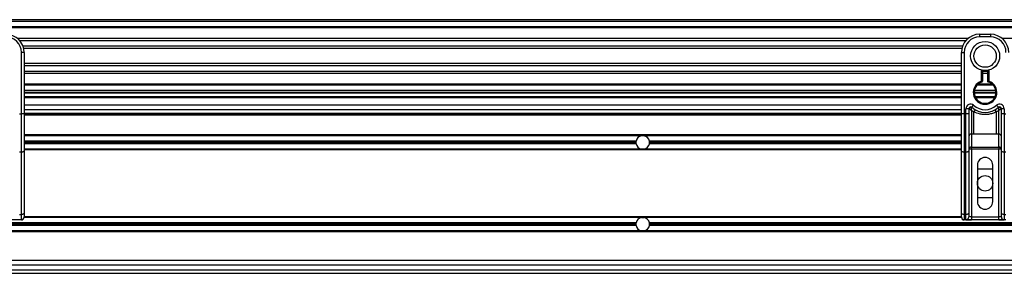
# Model space of a CAD drawing. Header units: millimetres. Extents: x 0 to 420, y 0 to 297.
# Tile 13 of 26: x 73.95 to 95.81, y 218.3 to 223.93. Entities that reach past the tile are written whole.
import ezdxf

# ---------------------------------------------------------------- set-up
doc = ezdxf.new("R2010")
doc.units = ezdxf.units.MM

msp = doc.modelspace()

# ---------------------------------------------------------------- linework, layer by layer
at = {"color": 7, "linetype": 'Continuous', "lineweight": 25}
for p, q in [((219.85121, 223.93303), (58.38322, 223.93303)), ((219.85121, 223.89267), (58.38322, 223.89267)), ((219.85121, 223.77156), (58.38322, 223.77156)), ((219.85121, 223.75098), (58.38322, 223.75098)), ((95.00283, 223.51321), (73.90431, 223.51321)), ((94.95637, 223.46637), (73.95077, 223.46637)), ((95.2652, 223.6101), (95.2652, 223.54955)), ((95.2652, 223.6101), (95.5074, 223.6101)), ((95.5074, 223.54955), (95.2652, 223.54955)), ((95.5074, 223.6101), (95.5074, 223.54955)), ((116.86829, 223.51321), (95.76976, 223.51321)), ((94.88633, 223.34573), (74.02081, 223.34573)), ((94.87053, 223.2912), (74.03661, 223.2912)), ((73.98506, 221.8446), (73.98506, 223.20643)), ((74.04561, 223.20643), (73.98506, 223.20643)), ((74.04561, 223.20643), (74.04561, 222.8502)), ((94.86153, 223.20643), (94.92208, 223.20643)), ((94.86153, 222.8502), (94.86153, 223.20643)), ((94.92208, 223.20643), (94.92208, 221.8446)), ((94.86153, 222.96019), (74.04561, 222.96019)), ((94.86153, 222.90565), (74.04561, 222.90565)), ((74.04561, 222.8502), (74.04561, 222.59384)), ((94.86153, 222.59384), (94.86153, 222.8502)), ((95.30556, 222.56801), (95.30556, 222.81277)), ((95.46703, 222.81277), (95.46703, 222.56801)), ((94.86153, 222.78501), (74.04561, 222.78501)), ((94.86153, 222.73818), (74.04561, 222.73818)), ((74.04561, 222.59384), (74.04561, 221.8446)), ((94.86153, 221.8446), (94.86153, 222.59384)), ((95.32575, 222.80825), (95.32575, 222.56801)), ((95.44685, 222.78501), (95.32575, 222.78501)), ((95.44685, 222.73818), (95.32575, 222.73818)), ((95.44685, 222.55286), (95.44685, 222.80825)), ((94.86153, 222.50041), (74.04561, 222.50041)), ((94.86153, 222.47982), (74.04561, 222.47982)), ((95.56683, 222.47982), (95.20577, 222.47982)), ((95.54604, 222.50041), (95.22656, 222.50041)), ((95.31178, 222.5488), (95.30556, 222.56801)), ((95.32575, 222.56801), (95.30556, 222.56801)), ((94.86153, 222.35872), (74.04561, 222.35872)), ((94.86153, 222.31835), (74.04561, 222.31835)), ((94.86153, 222.29817), (74.04561, 222.29817)), ((94.86153, 222.21743), (74.04561, 222.21743)), ((94.86153, 222.19725), (74.04561, 222.19725)), ((94.69283, 222.29817), (94.69283, 222.31835)), ((94.75338, 222.31835), (94.75338, 222.29817)), ((95.6285, 222.31835), (95.1441, 222.31835)), ((95.62766, 222.29817), (95.14494, 222.29817)), ((95.62511, 222.35872), (95.14748, 222.35872)), ((95.60647, 222.21743), (95.16612, 222.21743)), ((95.59605, 222.19725), (95.17655, 222.19725)), ((95.45896, 222.29817), (95.45981, 222.31835)), ((95.47999, 222.31835), (95.47921, 222.29817)), ((94.86153, 222.03578), (74.04561, 222.03578)), ((94.86153, 221.93487), (74.04561, 221.93487)), ((94.96245, 221.8446), (94.96245, 221.9573)), ((95.023, 221.9573), (94.96245, 221.9573)), ((95.023, 221.9573), (95.023, 221.8446)), ((95.0288, 221.95308), (95.023, 221.95308)), ((95.09027, 221.98739), (95.13064, 222.03252)), ((95.64196, 222.03252), (95.68232, 221.98739)), ((95.7496, 221.95308), (95.7438, 221.95308)), ((95.7496, 221.8446), (95.7496, 221.9573)), ((95.81015, 221.9573), (95.7496, 221.9573)), ((95.81015, 221.9573), (95.81015, 221.8446)), ((73.94469, 221.8446), (73.98506, 221.8446)), ((73.98506, 220.99161), (73.98506, 221.8446)), ((74.04561, 221.8446), (73.98506, 221.8446)), ((94.86153, 221.85009), (74.04561, 221.85009)), ((74.04561, 221.8446), (74.04561, 221.0172)), ((94.86153, 221.82991), (74.04561, 221.82991)), ((94.86153, 221.80973), (74.04561, 221.80973)), ((94.86153, 221.0172), (94.86153, 221.8446)), ((94.92208, 221.8446), (94.86153, 221.8446)), ((94.92208, 221.8446), (94.96245, 221.8446)), ((94.92208, 221.8446), (94.92208, 220.99161)), ((94.96245, 220.99161), (94.96245, 221.8446)), ((95.023, 221.8446), (94.96245, 221.8446)), ((95.023, 221.8446), (95.023, 221.0172)), ((95.13382, 221.88728), (95.08355, 221.9178)), ((95.08355, 221.9178), (95.08355, 221.39094)), ((95.13382, 221.39094), (95.13382, 221.88728)), ((95.68905, 221.9178), (95.63877, 221.88728)), ((95.63877, 221.39094), (95.63877, 221.88728)), ((95.68905, 221.39094), (95.68905, 221.9178)), ((95.81015, 221.8446), (95.7496, 221.8446)), ((95.7496, 221.0172), (95.7496, 221.8446)), ((95.81015, 221.8446), (95.85052, 221.8446)), ((95.81015, 221.8446), (95.81015, 220.99161)), ((94.86153, 221.37578), (74.04561, 221.37578)), ((87.75921, 221.35762), (74.04561, 221.35762)), ((87.80848, 221.35762), (87.75921, 221.35762)), ((94.86153, 221.35762), (87.80848, 221.35762)), ((95.13382, 221.39094), (95.08355, 221.39094)), ((95.08355, 221.39094), (95.08355, 221.10515)), ((95.68905, 221.39094), (95.63877, 221.39094)), ((95.68905, 221.10515), (95.68905, 221.39094)), ((87.63513, 221.23652), (74.04561, 221.23652)), ((87.63247, 221.20826), (74.04561, 221.20826)), ((87.63513, 221.18), (74.04561, 221.18)), ((94.86153, 221.23652), (87.93256, 221.23652)), ((94.86153, 221.18), (87.93256, 221.18)), ((94.86153, 221.20826), (87.93522, 221.20826)), ((95.08355, 221.10515), (95.68905, 221.10515)), ((95.08355, 221.05555), (95.08355, 221.10515)), ((95.68905, 221.10515), (95.68905, 221.05555)), ((73.98506, 220.99161), (73.94469, 220.99161)), ((73.98506, 219.6092), (73.98506, 220.99161)), ((87.75921, 221.0589), (74.04561, 221.0589)), ((94.86153, 221.04074), (74.04561, 221.04074)), ((74.04561, 221.0172), (74.04561, 219.63479)), ((87.80848, 221.0589), (87.75921, 221.0589)), ((94.86153, 221.0589), (87.80848, 221.0589)), ((94.86153, 219.63479), (94.86153, 221.0172)), ((94.96245, 220.99161), (94.92208, 220.99161)), ((94.92208, 220.99161), (94.92208, 219.6092)), ((94.96245, 219.6092), (94.96245, 220.99161)), ((95.08355, 221.05555), (95.023, 221.05555)), ((95.023, 221.0172), (95.023, 219.63479)), ((95.08355, 221.05555), (95.08355, 219.55321)), ((95.68905, 221.05555), (95.08355, 221.05555)), ((95.7496, 221.05555), (95.68905, 221.05555)), ((95.68905, 219.55321), (95.68905, 221.05555)), ((95.7496, 219.63479), (95.7496, 221.0172)), ((95.85052, 220.99161), (95.81015, 220.99161)), ((95.81015, 220.99161), (95.81015, 219.6092)), ((95.21474, 220.70367), (95.21474, 219.89633)), ((95.21474, 220.62294), (95.55786, 220.62294)), ((95.55786, 219.89633), (95.55786, 220.70367)), ((95.55786, 219.97707), (95.21474, 219.97707)), ((73.94469, 219.6092), (73.98506, 219.6092)), ((73.98506, 219.49266), (73.98506, 219.6092)), ((87.75921, 219.5411), (74.04439, 219.5411)), ((74.04561, 219.63479), (74.04561, 219.55321)), ((94.86153, 219.55927), (74.04561, 219.55927)), ((87.75921, 219.5411), (87.80848, 219.5411)), ((94.86275, 219.5411), (87.80848, 219.5411)), ((94.86153, 219.55321), (94.86153, 219.63479)), ((94.92208, 219.6092), (94.96245, 219.6092)), ((94.92208, 219.6092), (94.92208, 219.49266)), ((94.96245, 219.49266), (94.96245, 219.6092)), ((95.023, 219.63479), (95.023, 219.55321)), ((95.08355, 219.55321), (95.023, 219.55321)), ((95.08355, 219.55321), (95.08355, 219.49266)), ((95.08355, 219.55321), (95.68905, 219.55321)), ((95.7496, 219.55321), (95.68905, 219.55321)), ((95.68905, 219.49266), (95.68905, 219.55321)), ((95.7496, 219.55321), (95.7496, 219.63479)), ((95.81015, 219.6092), (95.85052, 219.6092)), ((95.81015, 219.6092), (95.81015, 219.49266)), ((87.63513, 219.42), (70.29148, 219.42)), ((87.63247, 219.39174), (70.29148, 219.39174)), ((87.63513, 219.36349), (70.29148, 219.36349)), ((73.98471, 219.48757), (73.05697, 219.48757)), ((73.98506, 219.49266), (73.94469, 219.49266)), ((73.98471, 219.49266), (73.98471, 219.48757)), ((113.30182, 219.42), (87.93256, 219.42)), ((113.30182, 219.36349), (87.93256, 219.36349)), ((113.29915, 219.39174), (87.93522, 219.39174)), ((94.96245, 219.49266), (94.92208, 219.49266)), ((94.92243, 219.49266), (94.92243, 219.48757)), ((95.85017, 219.48757), (94.92243, 219.48757)), ((94.96245, 219.49266), (95.08355, 219.49266)), ((95.68905, 219.49266), (95.08355, 219.49266)), ((95.68905, 219.49266), (95.81015, 219.49266)), ((95.85052, 219.49266), (95.81015, 219.49266)), ((87.75921, 219.24239), (70.29148, 219.24239)), ((138.14841, 219.22422), (70.29148, 219.22422)), ((87.80848, 219.24239), (87.75921, 219.24239)), ((113.42589, 219.24239), (87.80848, 219.24239)), ((138.14841, 218.5844), (68.6768, 218.5844)), ((138.14841, 218.48349), (68.6768, 218.48349)), ((58.38322, 218.30184), (138.14841, 218.30184)), ((58.66216, 218.38257), (138.14841, 218.38257))]:
    msp.add_line(p, q, dxfattribs=at)
at = {"color": 7, "linetype": 'Continuous', "lineweight": 25, "flags": 128}
for points in [[(74.04561, 221.0172), (74.04445, 221.01221), (74.041, 221.00741), (74.03541, 221.00298), (74.02788, 220.9991), (74.0187, 220.99592), (74.00823, 220.99356), (73.99687, 220.9921), (73.98506, 220.99161)], [(94.92208, 220.99161), (94.91027, 220.9921), (94.89891, 220.99356), (94.88844, 220.99592), (94.87926, 220.9991), (94.87173, 221.00298), (94.86614, 221.00741), (94.86269, 221.01221), (94.86153, 221.0172)], [(95.023, 221.0172), (95.02183, 221.01221), (95.01839, 221.00741), (95.01279, 221.00298), (95.00526, 220.9991), (94.99609, 220.99592), (94.98562, 220.99356), (94.97426, 220.9921), (94.96245, 220.99161)], [(95.81015, 220.99161), (95.79834, 220.9921), (95.78698, 220.99356), (95.77651, 220.99592), (95.76734, 220.9991), (95.75981, 221.00298), (95.75421, 221.00741), (95.75077, 221.01221), (95.7496, 221.0172)], [(74.04561, 219.63479), (74.04445, 219.6298), (74.041, 219.62499), (74.03541, 219.62057), (74.02788, 219.61669), (74.0187, 219.61351), (74.00823, 219.61115), (73.99687, 219.60969), (73.98506, 219.6092)], [(94.92208, 219.6092), (94.91027, 219.60969), (94.89891, 219.61115), (94.88844, 219.61351), (94.87926, 219.61669), (94.87173, 219.62057), (94.86614, 219.62499), (94.86269, 219.6298), (94.86153, 219.63479)], [(95.023, 219.63479), (95.02183, 219.6298), (95.01839, 219.62499), (95.01279, 219.62057), (95.00526, 219.61669), (94.99609, 219.61351), (94.98562, 219.61115), (94.97426, 219.60969), (94.96245, 219.6092)], [(95.81015, 219.6092), (95.79834, 219.60969), (95.78698, 219.61115), (95.77651, 219.61351), (95.76734, 219.61669), (95.75981, 219.62057), (95.75421, 219.62499), (95.75077, 219.6298), (95.7496, 219.63479)]]:
    msp.add_lwpolyline(points, dxfattribs=at)
at = {"color": 7, "linetype": 'Continuous', "lineweight": 25}
for centre, radius in [((95.3863, 223.12569), 0.32317), ((95.3863, 223.12569), 0.24858), ((95.3863, 220.3), 0.17156)]:
    msp.add_circle(centre, radius, dxfattribs=at)
for centre, radius, start, end in [((73.64194, 223.20643), 0.40367, 0, 90), ((73.64194, 223.20643), 0.34312, 0, 90), ((95.2652, 223.20643), 0.40367, 90, 180), ((95.2652, 223.20643), 0.34312, 90, 180), ((95.5074, 223.20643), 0.40367, 0, 90), ((95.5074, 223.20643), 0.34312, 0, 90), ((95.3863, 222.31835), 0.26239, 107.920213, 72.079787), ((95.3863, 222.31835), 0.2422, 107.920213, 75.522488), ((95.30556, 222.56801), 0.02018, 287.920213, 0), ((95.06336, 221.9573), 0.10092, 48.189685, 180), ((95.06336, 221.9573), 0.04037, 48.189685, 180), ((95.06336, 221.9573), 0.04037, 48.190689, 179.99948), ((95.07591, 221.93), 0.05246, 75.207531, 153.906305), ((95.3863, 222.31835), 0.44404, 228.189685, 311.810315), ((95.3863, 222.31835), 0.38349, 228.189685, 311.810315), ((95.70923, 221.9573), 0.10092, 0, 131.810315), ((95.70923, 221.9573), 0.04037, 0, 131.810315), ((95.70923, 221.9573), 0.04037, 0.00052, 131.809311), ((95.69668, 221.93), 0.05246, 26.093695, 104.792469), ((95.38441, 221.75758), 0.28216, 141.327049, 152.635406), ((95.38818, 221.75758), 0.28216, 27.364594, 38.672951), ((87.78385, 221.20826), 0.15138, 99.366789, 169.241682), ((87.78385, 221.20826), 0.15138, 10.758318, 80.633211), ((95.07857, 221.33526), 0.0559, 84.888926, 173.756454), ((95.69403, 221.33526), 0.0559, 6.243546, 95.111074), ((87.78385, 221.20826), 0.15138, 169.241682, 180), ((87.78385, 221.20826), 0.15138, 180, 190.758318), ((87.78385, 221.20826), 0.15138, 190.758318, 260.633211), ((87.78385, 221.20826), 0.15138, 279.366789, 349.241682), ((87.78385, 221.20826), 0.15138, 360, 10.758318), ((87.78385, 221.20826), 0.15138, 349.241682, 360), ((95.07857, 221.04947), 0.0559, 84.888926, 173.756454), ((95.69403, 221.04947), 0.0559, 6.243546, 95.111074), ((95.3863, 220.70367), 0.17156, 0, 180), ((95.3863, 219.89633), 0.17156, 180, 0), ((73.98506, 219.55321), 0.06055, 270, 0), ((87.78385, 219.39174), 0.15138, 99.366789, 169.241682), ((87.78385, 219.39174), 0.15138, 10.758318, 80.633211), ((94.92208, 219.55321), 0.06055, 180, 270), ((94.96245, 219.55321), 0.06055, 270, 0), ((95.81015, 219.55321), 0.06055, 180, 270), ((87.78385, 219.39174), 0.15138, 169.241682, 180), ((87.78385, 219.39174), 0.15138, 180, 190.758318), ((87.78385, 219.39174), 0.15138, 190.758318, 260.633211), ((87.78385, 219.39174), 0.15138, 279.366789, 349.241682), ((87.78385, 219.39174), 0.15138, 360, 10.758318), ((87.78385, 219.39174), 0.15138, 349.241682, 360)]:
    msp.add_arc(centre, radius, start, end, dxfattribs=at)
for centre, major_axis in [((73.98471, 219.54812), (0.04282, 0.04282)), ((94.92243, 219.54812), (0.04282, -0.04282))]:
    msp.add_ellipse(centre, major_axis=major_axis, ratio=0.99997462, start_param=3.92702889, end_param=5.49774907, dxfattribs=at)
for points, knots in [([(95.44685, 222.55286), (95.44701, 222.55299), (95.44734, 222.55325), (95.44982, 222.55516), (95.45359, 222.55804), (95.45901, 222.56212), (95.46376, 222.56562), (95.46657, 222.56767), (95.46698, 222.56797), (95.46703, 222.56801)], [0, 0, 0, 0, 0.16194992, 0.32336195, 0.4972773, 0.7062892, 0.9573608, 0.99480442, 1, 1, 1, 1]), ([(95.0288, 221.95308), (95.02756, 221.95398), (95.02489, 221.95592), (95.02323, 221.95714), (95.02305, 221.95726), (95.023, 221.9573)], [0, 0, 0, 0, 0.37275472, 0.80355374, 1, 1, 1, 1]), ([(95.08355, 221.9178), (95.08345, 221.91785), (95.0833, 221.91794), (95.08307, 221.91809), (95.08281, 221.91825), (95.08242, 221.91849), (95.08183, 221.91885), (95.08091, 221.91942), (95.07951, 221.92028), (95.07735, 221.92162), (95.07398, 221.9237), (95.06856, 221.92706), (95.05856, 221.93332), (95.0488, 221.93958), (95.03734, 221.94714), (95.03245, 221.95054), (95.0288, 221.95308)], [0, 0, 0, 0, 0.00419055, 0.00685655, 0.01050099, 0.01608276, 0.02463309, 0.03773692, 0.0578443, 0.08879626, 0.13682222, 0.21288297, 0.34057388, 0.61171574, 0.70987367, 1, 1, 1, 1]), ([(95.08355, 221.9178), (95.08355, 221.9179), (95.08356, 221.91813), (95.08358, 221.91847), (95.08361, 221.9189), (95.08364, 221.91952), (95.0837, 221.92047), (95.08378, 221.92196), (95.08392, 221.92429), (95.08416, 221.92799), (95.08457, 221.93408), (95.08548, 221.94585), (95.08658, 221.95744), (95.08805, 221.97091), (95.08877, 221.97653), (95.08931, 221.98073)], [0, 0, 0, 0, 0.004265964, 0.008890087, 0.013806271, 0.021446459, 0.033330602, 0.05185022, 0.080825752, 0.126576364, 0.20045088, 0.32751798, 0.612685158, 0.71115998, 1, 1, 1, 1]), ([(95.09027, 221.98739), (95.09026, 221.98733), (95.09021, 221.98717), (95.08992, 221.98527), (95.0895, 221.98216), (95.08931, 221.98073)], [0, 0, 0, 0, 0.19789451, 0.62975779, 1, 1, 1, 1]), ([(95.68232, 221.98739), (95.68236, 221.98724), (95.68242, 221.98692), (95.68279, 221.98446), (95.68314, 221.98183), (95.68329, 221.98073)], [0, 0, 0, 0, 0.3358482, 0.72238304, 1, 1, 1, 1]), ([(95.68329, 221.98073), (95.68383, 221.97653), (95.68455, 221.97091), (95.68602, 221.95744), (95.68712, 221.94585), (95.68802, 221.93408), (95.68844, 221.92799), (95.68867, 221.92429), (95.68881, 221.92196), (95.6889, 221.92047), (95.68896, 221.91952), (95.68899, 221.9189), (95.68901, 221.91847), (95.68903, 221.91813), (95.68905, 221.9179), (95.68905, 221.9178)], [0, 0, 0, 0, 0.28884002, 0.38731484, 0.67248202, 0.79954912, 0.87342364, 0.91917425, 0.94814978, 0.9666694, 0.97855354, 0.98619373, 0.99110991, 0.99573404, 1, 1, 1, 1]), ([(95.7438, 221.95308), (95.74015, 221.95054), (95.73526, 221.94714), (95.7238, 221.93958), (95.71404, 221.93332), (95.70404, 221.92706), (95.69862, 221.9237), (95.69525, 221.92162), (95.69309, 221.92028), (95.69168, 221.91942), (95.69077, 221.91885), (95.69017, 221.91849), (95.68978, 221.91825), (95.68952, 221.91809), (95.68929, 221.91794), (95.68914, 221.91785), (95.68905, 221.9178)], [0, 0, 0, 0, 0.29012633, 0.38828426, 0.65942612, 0.78711703, 0.86317778, 0.91120374, 0.9421557, 0.96226308, 0.97536691, 0.98391724, 0.98949901, 0.99314345, 0.99580945, 1, 1, 1, 1]), ([(95.7496, 221.9573), (95.74946, 221.9572), (95.74914, 221.95697), (95.74701, 221.95541), (95.74475, 221.95377), (95.7438, 221.95308)], [0, 0, 0, 0, 0.33368437, 0.72015173, 1, 1, 1, 1]), ([(95.63877, 221.88728), (95.61087, 221.87455), (95.55428, 221.84873), (95.46307, 221.82824), (95.36926, 221.82304), (95.25632, 221.83536), (95.18044, 221.86752), (95.13382, 221.88728)], [0, 0, 0, 0, 0.17534777, 0.35557936, 0.53101844, 0.71188108, 1, 1, 1, 1]), ([(95.63877, 221.39094), (95.54446, 221.39277), (95.37613, 221.39603), (95.20783, 221.3925), (95.13382, 221.39094)], [0, 0, 0, 0, 0.560282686, 1, 1, 1, 1])]:
    msp.add_open_spline(points, degree=3, knots=knots, dxfattribs=at)

doc.saveas('drawing.dxf')
